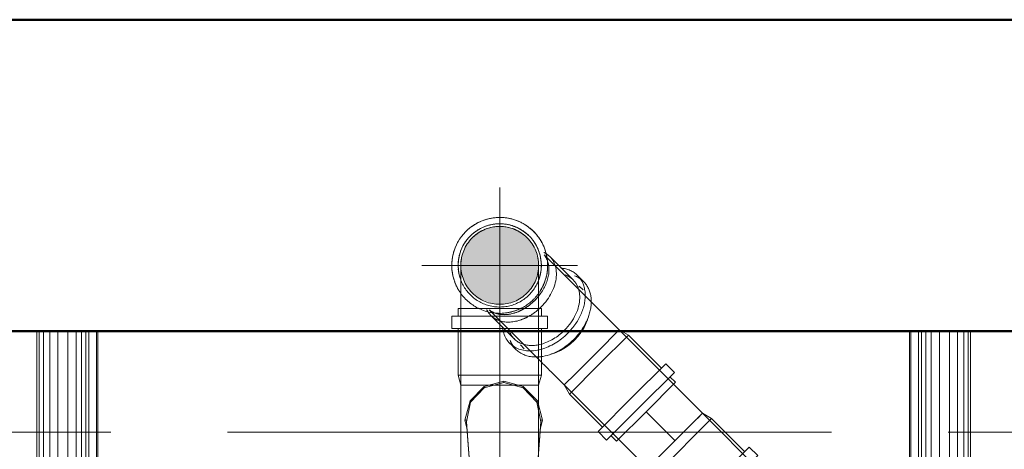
# Model space of a CAD drawing. Header units: millimetres. Extents: x -121 to 17420, y 1231 to 43130.
# Tile 13 of 57: x 7330 to 7963, y 42500 to 42776. Entities that reach past the tile are written whole.
import ezdxf

# ---------------------------------------------------------------- set-up
doc = ezdxf.new("R2010")
doc.units = ezdxf.units.MM
for name, pattern in [('ADSK_Осевая', [700, 500, -100, 0, -100]), ('ADSK_Скрыто', [300, 150, -150]), ('ADSK_Штриховая_ш3 п1_5', [225, 150, -75])]:
    doc.linetypes.add(name, pattern=pattern)
for name, color, linetype, lineweight in [('A-DETL-____-HDLN', 90, 'ADSK_Скрыто', 9), ('A-DETL-____-MBND', 5, 'ADSK_Штриховая_ш3 п1_5', 20), ('A-WALL-____-MCUT', 113, 'Continuous', 50), ('A-WALL-____-OTLN', 113, 'Continuous', 20), ('M-EQPM-____-OTLN', 50, 'Continuous', 20), ('P-PIPE-____-CNTR', 3, 'ADSK_Осевая', 20), ('P-PIPE-____-OTLN', 3, 'Continuous', 20)]:
    doc.layers.add(name, color=color, linetype=linetype, lineweight=lineweight)

# ---------------------------------------------------------------- blocks, each defined once
blk = doc.blocks.new('Прямая форма - 83 new-608743-В_Этаж 01_Канализация')
at = {"layer": 'A-WALL-____-MCUT', "color": 253}
for p, q in [((3000, 0), (0, 0)), ((0, -200), (3000, -200))]:
    blk.add_line(p, q, dxfattribs=at)
blk = doc.blocks.new('Прямая форма - SW - 005-608744-В_Этаж 01_Канализация')
blk.add_blockref('Прямая форма - 83 new-608743-В_Этаж 01_Канализация', (0, 0))
blk = doc.blocks.new('Прямая форма - 83 new-608916-В_Этаж 01_Канализация')
at = {"layer": 'M-EQPM-____-OTLN', "color": 9}
for p, q in [((-299.99, 0), (-299.99, -183.27)), ((-291.73, 0), (-291.73, -183.27)), ((-271.3, 0), (-271.3, -183.27)), ((-268.48, 0), (-268.48, -183.27)), ((-266.64, 0), (-266.64, -183.27)), ((-261.6, 0), (-261.6, -183.27)), ((-260.87, -183.24), (-260.87, 0)), ((260.87, 0), (260.87, -183.24)), ((-298.6, 0), (-298.6, -183.27)), ((-295.82, 0), (-295.82, -183.27)), ((-286.45, 0), (-286.45, -183.27)), ((-280.15, 0), (-280.15, -183.27)), ((-274.68, 0), (-274.68, -183.27)), ((-260.84, 0), (-260.84, -183.27)), ((260.84, -183.27), (260.84, 0)), ((261.6, -183.27), (261.6, 0)), ((266.64, -183.27), (266.64, 0)), ((268.48, -183.27), (268.48, 0)), ((271.3, -183.27), (271.3, 0)), ((274.68, -183.27), (274.68, 0)), ((280.15, -183.27), (280.15, 0)), ((286.45, -183.27), (286.45, 0)), ((291.73, -183.27), (291.73, 0)), ((295.82, -183.27), (295.82, 0)), ((298.6, -183.27), (298.6, 0)), ((299.99, -183.27), (299.99, 0)), ((-12.5, -35.67), (-21.65, -44.82)), ((-12.47, -36.48), (-21.3, -45.8)), ((0, -32.32), (-12.5, -35.67)), ((-12.5, -35.67), (-12.03, -36.48)), ((0, -33.04), (-12.47, -36.48)), ((0, -33.04), (0, -32.32)), ((12.5, -35.67), (0, -32.32)), ((12.47, -36.48), (0, -33.04)), ((12.03, -36.48), (12.5, -35.67)), ((21.3, -45.79), (12.47, -36.48)), ((12.5, -35.67), (21.65, -44.82)), ((-25, -57.32), (-21.65, -44.82)), ((-23.89, -58.26), (-21.3, -45.8)), ((-21.73, -47.12), (-22.2, -50.13)), ((-21.65, -44.82), (-20.82, -45.3)), ((21.65, -44.82), (20.82, -45.3)), ((23.89, -58.26), (21.3, -45.79)), ((21.65, -44.82), (25, -57.32)), ((22.2, -50.13), (21.73, -47.12)), ((-23.65, -62.37), (-25, -57.32)), ((-25, -57.32), (-23.7, -57.32)), ((-23.89, -59.01), (-23.89, -58.26)), ((-20.95, -98.41), (-23.89, -58.26)), ((-23.89, -59.01), (-20.95, -99.15)), ((20.95, -98.41), (23.89, -58.26)), ((23.89, -59.01), (20.95, -99.15)), ((25, -57.32), (23.65, -62.37)), ((25, -57.32), (23.7, -57.32)), ((23.89, -59.01), (23.89, -58.26))]:
    blk.add_line(p, q, dxfattribs=at)
blk = doc.blocks.new('Прямая форма - FU - 054-608917-В_Этаж 01_Канализация')
blk.add_blockref('Прямая форма - 83 new-608916-В_Этаж 01_Канализация', (0, 0))
blk = doc.blocks.new('83 new_ifc_RVT-1-В_Этаж 01_Канализация')
at = {"layer": 'A-WALL-____-OTLN', "color": 9, "lineweight": 20}
blk.add_blockref('Прямая форма - SW - 005-608744-В_Этаж 01_Канализация', (21210.28, 42775.83), dxfattribs=at)
at = {"layer": 'M-EQPM-____-OTLN', "color": 9, "lineweight": 20}
blk.add_blockref('Прямая форма - FU - 054-608917-В_Этаж 01_Канализация', (21787.83, 42575.83), dxfattribs=at)
blk = doc.blocks.new('ADSK_ППР_Отвод канализационный - Отвод раструбный-581996-В_Этаж 01_Канализация')
at = {"layer": 'A-DETL-____-HDLN', "color": 12, "flags": 128}
for points in [[(21760.28, 42617.99), (21760.28, 42617.97), (21760.28, 42617.91), (21760.28, 42617.8), (21760.28, 42617.66)], [(21810.28, 42617.61), (21810.28, 42617.77), (21810.28, 42617.89), (21810.28, 42617.96), (21810.28, 42617.99), (21810.28, 42617.99)]]:
    blk.add_lwpolyline(points, dxfattribs=at)
at = {"layer": 'A-DETL-____-HDLN', "color": 12}
for start, end in [(127.70124, 135), (127.7999, 128.60792), (125.00489, 127.18748), (120, 124.55031), (123.15759, 124.45134), (55.44969, 60), (55.54866, 56.84241), (52.81252, 54.99511), (45, 52.29876), (51.39208, 52.2001), (168.87943, 182.75858), (358.43827, 11.12057)]:
    blk.add_arc((21785.28, 42617.99), 25, start, end, dxfattribs=at)
at = {"layer": 'P-PIPE-____-OTLN', "color": 22}
for p, q in [((21758.53, 42590.33), (21758.53, 42585.33)), ((21812.03, 42590.33), (21758.53, 42590.33)), ((21760.28, 42591.68), (21760.28, 42540.99)), ((21810.28, 42540.99), (21810.28, 42591.68)), ((21812.03, 42585.33), (21812.03, 42590.33)), ((21754.48, 42585.33), (21754.48, 42577.53)), ((21816.08, 42585.33), (21754.48, 42585.33)), ((21816.08, 42577.53), (21816.08, 42585.33)), ((21816.08, 42577.53), (21754.48, 42577.53)), ((21758.53, 42577.53), (21758.53, 42547.53)), ((21812.03, 42547.53), (21812.03, 42577.53)), ((21758.53, 42547.53), (21760.28, 42540.99)), ((21812.03, 42547.53), (21758.53, 42547.53)), ((21810.28, 42540.99), (21812.03, 42547.53)), ((21760.28, 42540.99), (21764.9, 42540.99)), ((21765.06, 42540.99), (21765.5, 42540.99)), ((21765.47, 42540.99), (21777.51, 42540.99)), ((21777.88, 42540.99), (21785.28, 42540.99)), ((21785.28, 42540.99), (21792.69, 42540.99)), ((21793.06, 42540.99), (21805.09, 42540.99)), ((21805.07, 42540.99), (21805.51, 42540.99)), ((21805.67, 42540.99), (21810.28, 42540.99))]:
    blk.add_line(p, q, dxfattribs=at)
at = {"layer": 'P-PIPE-____-OTLN', "color": 22, "flags": 128}
for points in [[(21760.28, 42617.66), (21760.28, 42617.47), (21760.28, 42617.24), (21760.28, 42616.97), (21760.28, 42616.66), (21760.28, 42616.31), (21760.28, 42615.92), (21760.28, 42615.49), (21760.28, 42615.02), (21760.28, 42614.52), (21760.28, 42613.97), (21760.28, 42613.4), (21760.28, 42612.79), (21760.28, 42612.14), (21760.28, 42611.46), (21760.28, 42610.75), (21760.28, 42610.01), (21760.28, 42609.24), (21760.28, 42608.45), (21760.28, 42607.62), (21760.28, 42606.77), (21760.28, 42605.9), (21760.28, 42605), (21760.28, 42604.08), (21760.28, 42603.14), (21760.28, 42602.19), (21760.28, 42601.21), (21760.28, 42600.23), (21760.28, 42599.22), (21760.28, 42598.21), (21760.28, 42597.18), (21760.28, 42596.15), (21760.28, 42595.11), (21760.28, 42594.06), (21760.28, 42593.01), (21760.28, 42591.96), (21760.28, 42591.68)], [(21810.28, 42591.68), (21810.28, 42592.73), (21810.28, 42593.78), (21810.28, 42594.83), (21810.28, 42595.87), (21810.28, 42596.91), (21810.28, 42597.93), (21810.28, 42598.95), (21810.28, 42599.96), (21810.28, 42600.95), (21810.28, 42601.93), (21810.28, 42602.89), (21810.28, 42603.83), (21810.28, 42604.75), (21810.28, 42605.66), (21810.28, 42606.54), (21810.28, 42607.39), (21810.28, 42608.23), (21810.28, 42609.03), (21810.28, 42609.81), (21810.28, 42610.56), (21810.28, 42611.27), (21810.28, 42611.96), (21810.28, 42612.62), (21810.28, 42613.24), (21810.28, 42613.82), (21810.28, 42614.37), (21810.28, 42614.89), (21810.28, 42615.37), (21810.28, 42615.8), (21810.28, 42616.21), (21810.28, 42616.57), (21810.28, 42616.89), (21810.28, 42617.17), (21810.28, 42617.41), (21810.28, 42617.61)]]:
    blk.add_lwpolyline(points, dxfattribs=at)
at = {"layer": 'P-PIPE-____-OTLN', "color": 22}
for radius, start, end in [(30.8, 90, 211.81913), (30.8, 327.72897, 90), (26.75, 90, 200.31372), (26.75, 339.8318, 90), (25, 124.56693, 127.68431), (25, 52.31569, 55.43307)]:
    blk.add_arc((21785.28, 42617.99), radius, start, end, dxfattribs=at)
blk = doc.blocks.new('ADSK_ППР_Отвод канализационный_Составной - Отвод раструбный-1324022-В_Этаж 01_Канализация')
at = {"layer": 'A-DETL-____-HDLN', "color": 12}
for p, q in [((21814.55, 42624.08), (21813.87, 42624.76)), ((21778.51, 42589.41), (21807.16, 42560.77)), ((21779.63, 42585.81), (21794.63, 42570.81)), ((21779.63, 42585.81), (21794.63, 42570.81)), ((21791.77, 42567.95), (21795.67, 42564.05)), ((21791.77, 42567.95), (21795.67, 42564.05)), ((21798.53, 42566.91), (21801.03, 42564.41)), ((21798.53, 42566.91), (21801.03, 42564.41))]:
    blk.add_line(p, q, dxfattribs=at)
at = {"layer": 'A-DETL-____-HDLN', "color": 12, "flags": 128}
blk.add_lwpolyline([(21812.39, 42555.53), (21811.72, 42556.2), (21811.07, 42556.85), (21810.43, 42557.49), (21809.81, 42558.12), (21809.2, 42558.72), (21808.61, 42559.31), (21808.04, 42559.88), (21807.49, 42560.43), (21807.16, 42560.77)], dxfattribs=at)
at = {"layer": 'A-DETL-____-HDLN', "color": 12}
for radius, start, end in [(30.8, 113.23981, 130.0933), (30.8, 77.23981, 94.0933), (25, 315, 135), (26.75, 113.33061, 130.06201), (25, 60, 120), (26.75, 94.5379, 111.9495), (26.75, 77.33061, 94.06201), (26.75, 63, 75.9495), (26.75, 58.5379, 63), (26.75, 41.33061, 58.06201), (30.8, 41.23981, 58.20613), (30.8, 149.23981, 166.0933), (25, 135, 315), (25, 135, 315), (26.75, 135, 147.9495), (26.75, 130.5379, 135), (25, 127.70124, 135), (25, 125.00489, 127.18748), (25, 120, 124.55031), (25, 55.44969, 60), (25, 52.81252, 54.99511), (25, 45, 52.29876), (25, 315, 45), (26.75, 27, 39.9495), (26.75, 149.33061, 166.06201), (26.75, 22.5379, 27), (26.75, 5.33061, 22.06201), (30.8, 5.23981, 22.0933), (26.75, 166.5379, 183.9495), (30.8, 185.23981, 202.0933), (26.75, 185.33061, 190.52557), (26.75, 351, 3.9495), (26.75, 191.02521, 315), (26.75, 315, 344.02857), (26.75, 344.34316, 346.06201), (26.75, 346.5379, 351), (30.8, 329.23981, 346.0933), (30.8, 213.63613, 243), (30.8, 290.63086, 315), (30.8, 315, 328.04031), (30.8, 243, 245.24592), (30.8, 246.21634, 279), (30.8, 279, 290.29648)]:
    blk.add_arc((21785.28, 42617.99), radius, start, end, dxfattribs=at)
for centre, major_axis, start_param, end_param in [((21798.55, 42604.73), (18.92, 18.92), 0.171135, 0.242866), ((21798.55, 42604.73), (18.92, 18.92), 0.171135, 0.242866), ((21795.28, 42607.99), (17.68, 17.68), 6.124602, 6.184418), ((21795.28, 42607.99), (17.68, 17.68), 6.124602, 6.184418), ((21795.28, 42607.99), (17.68, 17.68), 4.365541, 4.712389), ((21795.28, 42607.99), (17.68, 17.68), 4.45059, 4.867796), ((21795.28, 42607.99), (17.68, 17.68), 4.712389, 4.867796), ((21798.55, 42604.73), (18.92, 18.92), 2.898727, 3.141593), ((21798.55, 42604.73), (18.92, 18.92), 2.898727, 3.141593), ((21795.28, 42607.99), (17.68, 17.68), 3.24036, 4.35857), ((21795.28, 42607.99), (17.68, 17.68), 3.24036, 4.18879), ((21795.28, 42607.99), (17.68, 17.68), 4.18879, 4.35857), ((21795.28, 42607.99), (17.68, 17.68), 4.365541, 4.45059), ((21798.55, 42604.73), (18.92, 18.92), 4.273029, 4.636702), ((21798.55, 42604.73), (18.92, 18.92), 4.273029, 4.636702), ((21798.55, 42604.73), (18.92, 18.92), 3.141593, 3.184559), ((21798.55, 42604.73), (18.92, 18.92), 3.141593, 3.184559), ((21798.55, 42604.73), (18.92, 18.92), 3.194277, 3.455752), ((21798.55, 42604.73), (18.92, 18.92), 3.194277, 3.455752), ((21795.28, 42607.99), (17.68, 17.68), 4.054674, 4.08407), ((21795.28, 42607.99), (17.68, 17.68), 4.054674, 4.08407), ((21798.55, 42604.73), (18.92, 18.92), 4.08407, 4.267139), ((21798.55, 42604.73), (18.92, 18.92), 4.08407, 4.267139), ((21798.55, 42604.73), (18.92, 18.92), 3.455752, 4.08407), ((21798.55, 42604.73), (18.92, 18.92), 3.455752, 4.08407), ((21813.55, 42589.73), (21.78, 21.78), 2.611132, 4.03522), ((21813.55, 42589.73), (21.78, 21.78), 2.611132, 4.03522), ((21813.55, 42589.73), (18.92, 18.92), 2.827433, 4.025737), ((21813.55, 42589.73), (18.92, 18.92), 2.827433, 4.025737), ((21817.45, 42585.83), (21.78, 21.78), 2.827433, 3.878257), ((21817.45, 42585.83), (21.78, 21.78), 2.827433, 3.878257)]:
    blk.add_ellipse(centre, major_axis=major_axis, ratio=0.707107, start_param=start_param, end_param=end_param, dxfattribs=at)
at = {"layer": 'A-DETL-____-MBND', "color": 22}
for p, q in [((21842.51, 42596.12), (21814.58, 42624.06)), ((21832.46, 42608.64), (21817.46, 42623.64)), ((21832.46, 42608.64), (21817.46, 42623.64)), ((21839.23, 42607.61), (21835.33, 42611.51)), ((21839.23, 42607.61), (21835.33, 42611.51)), ((21838.86, 42602.24), (21836.36, 42604.74)), ((21838.86, 42602.24), (21836.36, 42604.74)), ((21862.1, 42576.53), (21855.67, 42582.96)), ((21855.21, 42569.64), (21862.1, 42576.53)), ((21867.96, 42573.15), (21862.1, 42576.53)), ((21849.04, 42554.23), (21867.96, 42573.15)), ((21889.17, 42551.94), (21867.96, 42573.15)), ((21834.37, 42548.8), (21854.91, 42569.33)), ((21830.13, 42535.32), (21849.04, 42554.23)), ((21870.26, 42533.02), (21892.04, 42554.8)), ((21897.55, 42549.28), (21892.04, 42554.8)), ((21820.31, 42547.61), (21826.75, 42541.17)), ((21826.75, 42541.17), (21833.95, 42548.37)), ((21875.77, 42527.51), (21897.55, 42549.28)), ((21898.22, 42542.88), (21894.69, 42546.42)), ((21826.75, 42541.17), (21830.13, 42535.32)), ((21879.31, 42523.97), (21898.22, 42542.88)), ((21830.13, 42535.32), (21851.34, 42514.11)), ((21848.48, 42511.24), (21870.26, 42533.02)), ((21853.99, 42505.73), (21875.77, 42527.51)), ((21860.39, 42505.05), (21879.31, 42523.97)), ((21848.48, 42511.24), (21853.99, 42505.73)), ((21856.86, 42508.59), (21860.39, 42505.05))]:
    blk.add_line(p, q, dxfattribs=at)
at = {"layer": 'A-DETL-____-MBND', "color": 22, "flags": 128}
for points in [[(21842.51, 42596.12), (21843.05, 42595.59), (21843.6, 42595.03), (21844.18, 42594.45), (21844.78, 42593.86), (21845.39, 42593.25), (21846.02, 42592.62), (21846.66, 42591.97), (21847.32, 42591.31), (21847.99, 42590.64), (21848.67, 42589.96), (21849.37, 42589.26), (21850.07, 42588.56), (21850.79, 42587.84), (21851.51, 42587.12), (21852.24, 42586.39), (21852.97, 42585.66), (21853.71, 42584.92), (21854.45, 42584.18), (21855.2, 42583.44), (21855.67, 42582.96)], [(21820.31, 42547.61), (21819.57, 42548.35), (21818.83, 42549.1), (21818.09, 42549.84), (21817.35, 42550.57), (21816.62, 42551.31), (21815.89, 42552.03), (21815.17, 42552.75), (21814.46, 42553.46), (21813.76, 42554.16), (21813.07, 42554.85), (21812.39, 42555.53)]]:
    blk.add_lwpolyline(points, dxfattribs=at)
at = {"layer": 'A-DETL-____-MBND', "color": 22}
for start, end in [(94.29996, 112.64006), (58.29996, 76.64006), (135, 148.64006), (130.29996, 135), (22.29996, 40.59926), (166.29996, 184.64006), (346.29996, 4.64006), (202.29996, 213.54231)]:
    blk.add_arc((21785.28, 42617.99), 30.8, start, end, dxfattribs=at)
for centre, major_axis, start_param, end_param in [((21795.28, 42607.99), (17.68, 17.68), 4.869786, 6.122612), ((21795.28, 42607.99), (17.68, 17.68), 4.869786, 6.122612), ((21798.55, 42604.73), (18.92, 18.92), 4.712389, 6.45246), ((21798.55, 42604.73), (18.92, 18.92), 4.712389, 6.45246), ((21813.55, 42589.73), (21.78, 21.78), 4.712389, 6.813646), ((21813.55, 42589.73), (21.78, 21.78), 4.712389, 6.813646), ((21795.28, 42607.99), (17.68, 17.68), 5.340708, 5.352469), ((21795.28, 42607.99), (17.68, 17.68), 5.340708, 5.352469), ((21813.55, 42589.73), (18.92, 18.92), 4.712389, 6.597345), ((21813.55, 42589.73), (18.92, 18.92), 4.712389, 6.597345), ((21817.45, 42585.83), (21.78, 21.78), 4.712389, 6.597345), ((21817.45, 42585.83), (21.78, 21.78), 4.712389, 6.597345), ((21798.55, 42604.73), (18.92, 18.92), 4.638588, 4.712389), ((21798.55, 42604.73), (18.92, 18.92), 4.638588, 4.712389), ((21819.95, 42583.33), (18.92, 18.92), 4.712389, 5.399127), ((21819.95, 42583.33), (18.92, 18.92), 4.712389, 5.399127), ((21817.45, 42585.83), (21.78, 21.78), 3.879895, 4.712389), ((21817.45, 42585.83), (21.78, 21.78), 3.879895, 4.712389), ((21813.55, 42589.73), (18.92, 18.92), 4.027622, 4.712389), ((21813.55, 42589.73), (18.92, 18.92), 4.027622, 4.712389), ((21813.55, 42589.73), (21.78, 21.78), 4.036857, 4.712389), ((21813.55, 42589.73), (21.78, 21.78), 4.036857, 4.712389), ((21819.95, 42583.33), (18.92, 18.92), 4.03692, 4.712389), ((21819.95, 42583.33), (18.92, 18.92), 4.03692, 4.712389)]:
    blk.add_ellipse(centre, major_axis=major_axis, ratio=0.707107, start_param=start_param, end_param=end_param, dxfattribs=at)
blk = doc.blocks.new('ADSK_ППР_Отвод канализационный_Составной - Отвод раструбный-1586751-В_Этаж 01_Канализация')
at = {"layer": 'A-DETL-____-HDLN', "color": 12, "flags": 128}
blk.add_lwpolyline([(-10.76, 25.01), (-10.81, 25), (-10.87, 25)], dxfattribs=at)
at = {"layer": 'A-DETL-____-MBND', "color": 22}
for p, q in [((23.71, 67.27), (18.19, 61.75)), ((67.27, 23.71), (23.71, 67.27)), ((30.11, 67.94), (26.57, 64.4)), ((67.94, 30.11), (30.11, 67.94)), ((21.06, 58.89), (-0.15, 37.68)), ((61.75, 18.19), (18.19, 61.75)), ((-3.54, 31.82), (-9.97, 25.39)), ((-0.15, 37.68), (-3.54, 31.82)), ((-0.27, 28.56), (-3.54, 31.82)), ((37.68, -0.15), (-0.15, 37.68)), ((-63.47, 26.75), (-70, 25)), ((-33.47, 26.75), (-63.47, 26.75)), ((-63.47, -26.75), (-63.47, 26.75)), ((-25.67, 30.8), (-33.47, 30.8)), ((-33.47, -30.8), (-33.47, 30.8)), ((-25.67, -30.8), (-25.67, 30.8)), ((-20.67, 26.75), (-25.67, 26.75)), ((-20.67, -26.75), (-20.67, 26.75)), ((-0.16, 28.44), (0.15, 28.13)), ((8.64, 19.64), (0.13, 28.15)), ((64.4, 26.57), (67.94, 30.11)), ((-10.9, 25), (-70, 25)), ((-70, 25), (-70, 20.38)), ((-70, 19.81), (-70, 7.78)), ((14.14, 14.14), (8.91, 19.38)), ((37.68, -0.15), (58.89, 21.06)), ((61.75, 18.19), (67.27, 23.71)), ((19.38, 8.91), (14.14, 14.14)), ((-70, 7.41), (-70, -7.41)), ((28.15, 0.13), (19.64, 8.64)), ((28.13, 0.15), (28.44, -0.16)), ((25.39, -9.97), (31.82, -3.54)), ((31.82, -3.54), (28.56, -0.27)), ((31.82, -3.54), (37.68, -0.15)), ((-70, -7.78), (-70, -19.81)), ((-70, -20.38), (-70, -25)), ((-70, -25), (-63.47, -26.75)), ((-70, -25), (-10.9, -25)), ((-63.47, -26.75), (-33.47, -26.75)), ((-33.47, -30.8), (-25.67, -30.8)), ((-25.67, -26.75), (-20.67, -26.75))]:
    blk.add_line(p, q, dxfattribs=at)
at = {"layer": 'A-DETL-____-MBND', "color": 22, "flags": 128}
for points in [[(-9.97, 25.39), (-10.01, 25.35), (-10.05, 25.31), (-10.09, 25.28), (-10.13, 25.25), (-10.17, 25.22), (-10.22, 25.19), (-10.26, 25.16), (-10.31, 25.14), (-10.36, 25.12), (-10.41, 25.1), (-10.45, 25.08), (-10.5, 25.06), (-10.56, 25.05), (-10.61, 25.03), (-10.66, 25.02), (-10.71, 25.01), (-10.76, 25.01), (-10.81, 25), (-10.87, 25), (-10.9, 25)], [(-10.9, -25), (-8.85, -24.96), (-6.8, -24.84), (-4.76, -24.63), (-2.72, -24.34), (-0.71, -23.98), (1.3, -23.53), (3.28, -23), (5.24, -22.39), (7.18, -21.71), (9.08, -20.95), (10.96, -20.11), (12.8, -19.2), (14.6, -18.22), (16.36, -17.16), (18.07, -16.04), (19.75, -14.84), (21.37, -13.59), (22.94, -12.26), (24.45, -10.88), (25.39, -9.97)]]:
    blk.add_lwpolyline(points, dxfattribs=at)

msp = doc.modelspace()

# ---------------------------------------------------------------- hatches: boundary and pattern name
at = {"layer": 'P-PIPE-____-OTLN'}
msp.add_hatch(color=256, dxfattribs=at).paths.add_polyline_path([(7638.3773, 42592.994), (7645.7824, 42594.233), (7652.5289, 42597.6107), (7656.055, 42600.3163), (7660.028, 42605.494), (7662.5255, 42611.5235), (7663.3773, 42617.994), (7662.5255, 42624.4645), (7660.028, 42630.494), (7656.055, 42635.6717), (7650.8773, 42639.6446), (7644.8478, 42642.1421), (7638.3773, 42642.994), (7631.9068, 42642.1421), (7625.8773, 42639.6446), (7620.6997, 42635.6717), (7616.7267, 42630.494), (7614.2292, 42624.4645), (7613.3773, 42617.994), (7614.2292, 42611.5235), (7616.7267, 42605.494), (7620.6997, 42600.3163), (7625.8773, 42596.3433), (7633.3299, 42593.6585)])

# ---------------------------------------------------------------- linework, layer by layer
at = {"layer": 'A-DETL-____-HDLN', "color": 12}
for p, q in [((7708.2748, 42569.6072), (7708.0276, 42569.36)), ((7687.4363, 42548.7687), (7687.068, 42548.4004)), ((7630.9235, 42540.994), (7630.6486, 42540.994)), ((7646.1061, 42540.994), (7645.8311, 42540.994)), ((7765.0723, 42519.3577), (7765.4355, 42519.721)), ((7663.3277, 42510.8309), (7613.4269, 42510.8309)), ((7710.1149, 42510.8309), (7704.1641, 42510.8309)), ((7745.4702, 42510.8309), (7710.2552, 42510.8309)), ((7756.4806, 42510.8309), (7745.6106, 42510.8309)), ((7756.3136, 42510.599), (7756.508, 42510.7934)), ((7780.8256, 42510.8309), (7756.6103, 42510.8309)), ((7783.321, 42510.8309), (7780.9659, 42510.8309)), ((7745.5779, 42499.8633), (7745.7723, 42500.0577))]:
    msp.add_line(p, q, dxfattribs=at)
at = {"layer": 'A-DETL-____-MBND', "color": 22}
for p, q in [((7715.1971, 42576.5295), (7708.3027, 42569.6351)), ((7768.7206, 42523.0061), (7715.1971, 42576.5295)), ((7707.9993, 42569.3317), (7687.4652, 42548.7976)), ((7687.0396, 42548.372), (7679.8418, 42541.1742)), ((7679.8418, 42541.1742), (7733.3653, 42487.6507)), ((7732.4018, 42523.9695), (7751.0429, 42505.3284)), ((7765.4559, 42519.7414), (7768.7206, 42523.0061)), ((7756.5414, 42510.8269), (7765.0508, 42519.3363)), ((7613.3773, 42510.8309), (5959.5693, 42510.8309)), ((7704.1145, 42510.8309), (7663.3773, 42510.8309)), ((7745.8059, 42500.0913), (7756.28, 42510.5654)), ((8301.5163, 42510.8309), (7783.3706, 42510.8309))]:
    msp.add_line(p, q, dxfattribs=at)
at = {"layer": 'P-PIPE-____-CNTR', "color": 22}
for p, q in [((7638.3773, 42567.994), (7638.3773, 42667.994)), ((7588.3773, 42617.994), (7688.3773, 42617.994)), ((7638.3773, 42593.1389), (7638.3773, 42591.6782)), ((7638.3773, 42591.6782), (7638.3773, 42540.994)), ((7638.3773, 42384.744), (7638.3773, 42540.994))]:
    msp.add_line(p, q, dxfattribs=at)
at = {"layer": 'P-PIPE-____-OTLN', "color": 22}
for p, q in [((7613.3773, 42540.994), (7613.3773, 42384.744)), ((7617.9943, 42540.994), (7613.3773, 42540.994)), ((7630.6013, 42540.994), (7618.5671, 42540.994)), ((7645.7836, 42540.994), (7630.971, 42540.994)), ((7658.1875, 42540.994), (7646.1534, 42540.994)), ((7663.3773, 42540.994), (7658.7603, 42540.994)), ((7663.3773, 42384.744), (7663.3773, 42540.994))]:
    msp.add_line(p, q, dxfattribs=at)

# ---------------------------------------------------------------- block references
at = {"lineweight": 9}
msp.add_blockref('83 new_ifc_RVT-1-В_Этаж 01_Канализация', (-14146.9061, 0), dxfattribs=at)
at = {"layer": 'A-DETL-____-HDLN', "color": 12}
for name in ['ADSK_ППР_Отвод канализационный - Отвод раструбный-581996-В_Этаж 01_Канализация', 'ADSK_ППР_Отвод канализационный_Составной - Отвод раструбный-1324022-В_Этаж 01_Канализация']:
    msp.add_blockref(name, (-14146.9061, 0), dxfattribs=at)
at = {"layer": 'A-DETL-____-HDLN', "color": 12, "rotation": 314.9999999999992}
msp.add_blockref('ADSK_ППР_Отвод канализационный_Составной - Отвод раструбный-1586751-В_Этаж 01_Канализация', (7800.5404, 42455.8309), dxfattribs=at)

doc.saveas('drawing.dxf')
